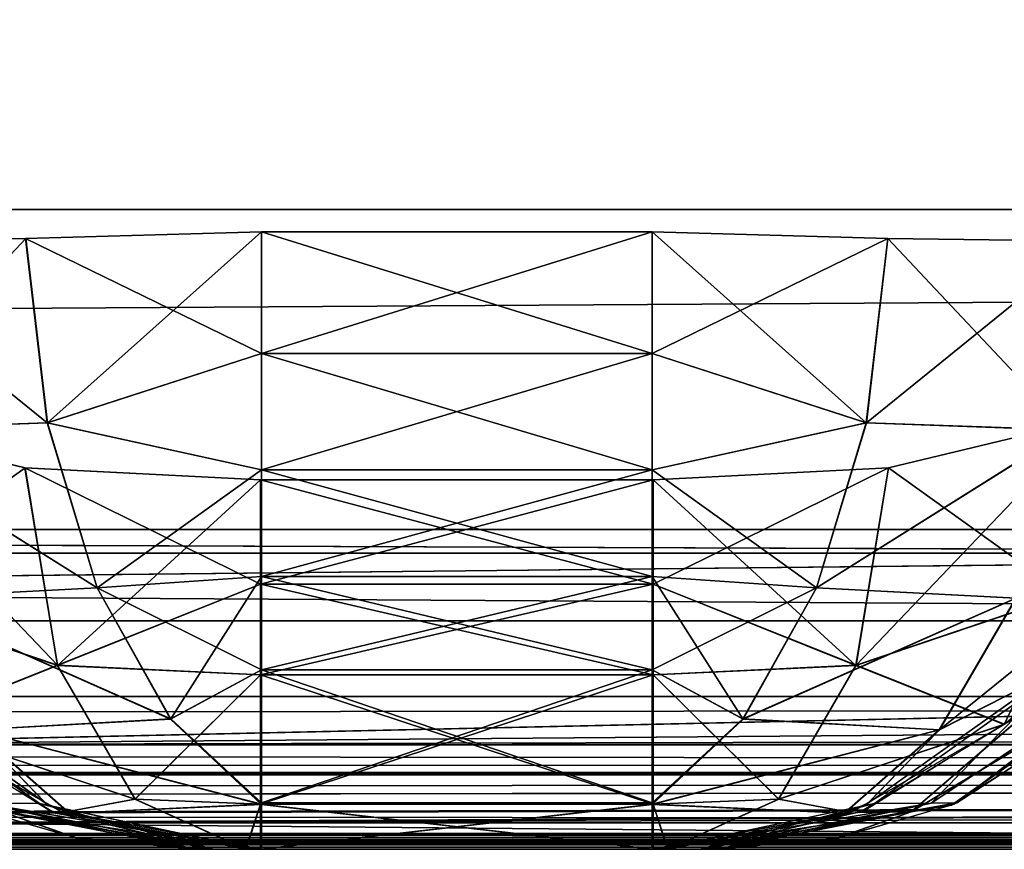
# Model space of a CAD drawing. Header units: millimetres. Extents: x -168 to 168, y -6 to 84.
# Tile 108 of 173: x 73.63 to 76.71, y -2 to 0.59. Entities that reach past the tile are written whole.
import ezdxf

# ---------------------------------------------------------------- set-up
doc = ezdxf.new("R2010")
doc.units = ezdxf.units.MM
doc.header["$LTSCALE"] = 65.185185
for name, color, linetype in [('1', 7, 'CONTINUOUS'), ('109', 7, 'CONTINUOUS'), ('110', 7, 'CONTINUOUS'), ('168', 7, 'CONTINUOUS'), ('169', 7, 'CONTINUOUS'), ('170', 7, 'CONTINUOUS'), ('171', 7, 'CONTINUOUS'), ('172', 7, 'CONTINUOUS'), ('173', 7, 'CONTINUOUS'), ('174', 7, 'CONTINUOUS'), ('175', 7, 'CONTINUOUS'), ('176', 7, 'CONTINUOUS'), ('177', 7, 'CONTINUOUS'), ('178', 7, 'CONTINUOUS'), ('179', 7, 'CONTINUOUS'), ('180', 7, 'CONTINUOUS'), ('181', 7, 'CONTINUOUS'), ('182', 7, 'CONTINUOUS'), ('183', 7, 'CONTINUOUS'), ('184', 7, 'CONTINUOUS'), ('185', 7, 'CONTINUOUS'), ('186', 7, 'CONTINUOUS'), ('187', 7, 'CONTINUOUS'), ('188', 7, 'CONTINUOUS'), ('189', 7, 'CONTINUOUS'), ('2', 7, 'CONTINUOUS'), ('21', 7, 'CONTINUOUS'), ('28', 7, 'CONTINUOUS'), ('29', 7, 'CONTINUOUS'), ('37', 7, 'CONTINUOUS'), ('68', 7, 'CONTINUOUS'), ('76', 7, 'CONTINUOUS'), ('77', 7, 'CONTINUOUS'), ('82', 7, 'CONTINUOUS')]:
    doc.layers.add(name, color=color, linetype=linetype)

msp = doc.modelspace()

# ---------------------------------------------------------------- linework, layer by layer
at = {"layer": '1', "linetype": 'Continuous'}
for points in [[(124.2069, -2, -49.2069), (124.2758, -2, -49.1171), (41.8371, -2, -49.334), (124.2069, -2, -49.2069)], [(123.9, -2, -49.334), (124.0125, -2, -49.3192), (41.8371, -2, -49.334), (123.9, -2, -49.334)], [(124.0125, -2, -49.3192), (124.1171, -2, -49.2758), (41.8371, -2, -49.334), (124.0125, -2, -49.3192)], [(124.1171, -2, -49.2758), (124.2069, -2, -49.2069), (41.8371, -2, -49.334), (124.1171, -2, -49.2758)], [(41.8371, -2, -49.334), (124.2758, -2, -49.1171), (41.9986, -2, -49.0415), (41.8371, -2, -49.334)], [(41.8371, -2, 49.334), (41.9986, -2, 49.0415), (123.9, -2, 49.334), (41.8371, -2, 49.334)], [(41.8587, -2, 47.4015), (82.3844, -2, 47.5911), (42.0043, -2, 47.6828), (41.8587, -2, 47.4015)], [(41.8587, -2, -47.4015), (42.0043, -2, -47.6828), (82.3844, -2, -47.5911), (41.8587, -2, -47.4015)], [(124.2758, -2, -49.1171), (124.3192, -2, -49.0125), (41.9986, -2, -49.0415), (124.2758, -2, -49.1171)], [(41.9986, -2, -49.0415), (124.334, -2, -48.9), (42.0544, -2, -48.7119), (41.9986, -2, -49.0415)], [(124.3192, -2, -49.0125), (124.334, -2, -48.9), (41.9986, -2, -49.0415), (124.3192, -2, -49.0125)], [(124.2758, -2, 49.1171), (41.9986, -2, 49.0415), (124.3192, -2, 49.0125), (124.2758, -2, 49.1171)], [(124.2069, -2, 49.2069), (41.9986, -2, 49.0415), (124.2758, -2, 49.1171), (124.2069, -2, 49.2069)], [(124.1171, -2, 49.2758), (41.9986, -2, 49.0415), (124.2069, -2, 49.2069), (124.1171, -2, 49.2758)], [(124.0125, -2, 49.3192), (41.9986, -2, 49.0415), (124.1171, -2, 49.2758), (124.0125, -2, 49.3192)], [(123.9, -2, 49.334), (41.9986, -2, 49.0415), (124.0125, -2, 49.3192), (123.9, -2, 49.334)], [(41.9986, -2, 49.0415), (42.0544, -2, 48.7119), (124.3192, -2, 49.0125), (41.9986, -2, 49.0415)], [(82.3844, -2, 47.5911), (122.9094, -2, 47.9044), (42.0043, -2, 47.6828), (82.3844, -2, 47.5911)], [(82.3844, -2, -47.5911), (42.0043, -2, -47.6828), (122.9094, -2, -47.9044), (82.3844, -2, -47.5911)], [(42.0043, -2, -47.6828), (42.0544, -2, -47.9956), (122.9094, -2, -47.9044), (42.0043, -2, -47.6828)], [(122.9094, -2, 47.9044), (42.0544, -2, 47.9956), (42.0043, -2, 47.6828), (122.9094, -2, 47.9044)], [(42.0544, -2, -48.7119), (124.334, -2, -48.9), (122.9094, -2, -47.9044), (42.0544, -2, -48.7119)], [(42.0544, -2, -47.9956), (42.0544, -2, -48.7119), (122.9094, -2, -47.9044), (42.0544, -2, -47.9956)], [(124.3192, -2, 49.0125), (42.0544, -2, 48.7119), (124.334, -2, 48.9), (124.3192, -2, 49.0125)], [(124.334, -2, 48.9), (42.0544, -2, 47.9956), (122.9094, -2, 47.9044), (124.334, -2, 48.9)], [(42.0544, -2, 48.7119), (42.0544, -2, 47.9956), (124.334, -2, 48.9), (42.0544, -2, 48.7119)]]:
    msp.add_3dface(points, dxfattribs=at)
at = {"layer": '109', "linetype": 'Continuous'}
for points in [[(-125, 0, -50), (124.6547, 39.5652, -49.6547), (125, 0, -50), (-125, 0, -50)], [(-125, 0, -50), (-124.6547, 39.5652, -49.6547), (124.6547, 39.5652, -49.6547), (-125, 0, -50)]]:
    msp.add_3dface(points, dxfattribs=at)
at = {"layer": '110', "linetype": 'Continuous'}
for points in [[(-124.6547, 39.5652, 49.6547), (-125, 0, 50), (125, 0, 50), (-124.6547, 39.5652, 49.6547)], [(-124.6547, 39.5652, 49.6547), (125, 0, 50), (124.6547, 39.5652, 49.6547), (-124.6547, 39.5652, 49.6547)]]:
    msp.add_3dface(points, dxfattribs=at)
at = {"layer": '168', "linetype": 'Continuous'}
for points in [[(74.1841, -2, 34.1841), (74.1834, -2, 34.1585), (75.8166, -2, 34.1585), (74.1841, -2, 34.1841)], [(74.1834, -2, 34.1585), (75.816, -2, 34.1327), (75.8166, -2, 34.1585), (74.1834, -2, 34.1585)], [(74.184, -2, 34.1327), (75.816, -2, 34.1327), (74.1834, -2, 34.1585), (74.184, -2, 34.1327)], [(74.2376, -2, 33.7268), (75.7624, -2, 33.7268), (74.184, -2, 34.1327), (74.2376, -2, 33.7268)], [(75.7624, -2, 33.7268), (75.816, -2, 34.1327), (74.184, -2, 34.1327), (75.7624, -2, 33.7268)], [(75.8159, -2, 34.1842), (74.1841, -2, 34.1841), (75.8166, -2, 34.1585), (75.8159, -2, 34.1842)], [(74.2409, -2, 34.5632), (74.1841, -2, 34.1841), (75.8159, -2, 34.1842), (74.2409, -2, 34.5632)], [(74.3596, -2, 33.338), (75.7624, -2, 33.7268), (74.2376, -2, 33.7268), (74.3596, -2, 33.338)], [(75.7591, -2, 34.5632), (74.2409, -2, 34.5632), (75.8159, -2, 34.1842), (75.7591, -2, 34.5632)], [(74.3689, -2, 34.9244), (74.2409, -2, 34.5632), (75.7591, -2, 34.5632), (74.3689, -2, 34.9244)], [(74.386, -2, 33.2741), (75.6404, -2, 33.338), (74.3596, -2, 33.338), (74.386, -2, 33.2741)], [(75.6404, -2, 33.338), (75.7624, -2, 33.7268), (74.3596, -2, 33.338), (75.6404, -2, 33.338)], [(75.6105, -2, 34.9686), (74.3689, -2, 34.9244), (75.6311, -2, 34.9244), (75.6105, -2, 34.9686)], [(74.3895, -2, 34.9686), (74.3689, -2, 34.9244), (75.6105, -2, 34.9686), (74.3895, -2, 34.9686)], [(75.6311, -2, 34.9244), (74.3689, -2, 34.9244), (75.7591, -2, 34.5632), (75.6311, -2, 34.9244)], [(75.614, -2, 33.2741), (75.6404, -2, 33.338), (74.386, -2, 33.2741), (75.614, -2, 33.2741)]]:
    msp.add_3dface(points, dxfattribs=at)
at = {"layer": '169', "linetype": 'Continuous'}
for points in [[(76.5462, -1.8616, 34.0988), (77.0401, -1.5127, 33.4452), (77.1684, -1.4721, 34.07), (76.5462, -1.8616, 34.0988)], [(77.0401, -1.5127, 33.4452), (76.4199, -1.8832, 33.5819), (76.8193, -1.5403, 32.8506), (77.0401, -1.5127, 33.4452)], [(76.4199, -1.8832, 33.5819), (77.0401, -1.5127, 33.4452), (76.5462, -1.8616, 34.0988), (76.4199, -1.8832, 33.5819)], [(76.8193, -1.5403, 32.8506), (76.4199, -1.8832, 33.5819), (76.2717, -1.8797, 33.077), (76.8193, -1.5403, 32.8506)], [(76.1901, -1.9646, 34.1154), (76.4199, -1.8832, 33.5819), (76.5462, -1.8616, 34.0988), (76.1901, -1.9646, 34.1154)], [(75.7624, -2, 33.7268), (75.6404, -2, 33.338), (76.2717, -1.8797, 33.077), (75.7624, -2, 33.7268)], [(76.4199, -1.8832, 33.5819), (75.7624, -2, 33.7268), (76.2717, -1.8797, 33.077), (76.4199, -1.8832, 33.5819)], [(75.816, -2, 34.1327), (75.7624, -2, 33.7268), (76.4199, -1.8832, 33.5819), (75.816, -2, 34.1327)], [(75.816, -2, 34.1327), (76.4199, -1.8832, 33.5819), (76.1901, -1.9646, 34.1154), (75.816, -2, 34.1327)]]:
    msp.add_3dface(points, dxfattribs=at)
at = {"layer": '170', "linetype": 'Continuous'}
for points in [[(75.614, -0.8452, 31.4615), (75.614, -1.1708, 31.6526), (74.386, -0.8452, 31.4615), (75.614, -0.8452, 31.4615)], [(74.386, -0.8452, 31.4615), (75.614, -1.1708, 31.6526), (74.386, -1.1708, 31.6526), (74.386, -0.8452, 31.4615)], [(75.614, -1.1708, 31.6526), (75.614, -1.4546, 31.9016), (74.386, -1.1708, 31.6526), (75.614, -1.1708, 31.6526)], [(74.386, -1.1708, 31.6526), (75.614, -1.4546, 31.9016), (74.386, -1.4546, 31.9016), (74.386, -1.1708, 31.6526)], [(74.386, -1.4546, 31.9016), (75.614, -1.8587, 32.5357), (74.386, -1.8587, 32.5357), (74.386, -1.4546, 31.9016)], [(75.614, -1.4546, 31.9016), (75.614, -1.8587, 32.5357), (74.386, -1.4546, 31.9016), (75.614, -1.4546, 31.9016)], [(75.614, -2, 33.2741), (74.386, -2, 33.2741), (74.386, -1.8587, 32.5357), (75.614, -2, 33.2741)], [(75.614, -1.8587, 32.5357), (75.614, -2, 33.2741), (74.386, -1.8587, 32.5357), (75.614, -1.8587, 32.5357)]]:
    msp.add_3dface(points, dxfattribs=at)
at = {"layer": '171', "linetype": 'Continuous'}
for points in [[(76.9823, -0.6554, 31.971), (76.9021, -1.2043, 32.3305), (76.3491, -0.8071, 31.5984), (76.9823, -0.6554, 31.971)], [(75.614, -0.8452, 31.4615), (76.3491, -0.8071, 31.5984), (76.2477, -1.4251, 32.0221), (75.614, -0.8452, 31.4615)], [(76.3491, -0.8071, 31.5984), (76.9021, -1.2043, 32.3305), (76.2477, -1.4251, 32.0221), (76.3491, -0.8071, 31.5984)], [(75.614, -1.1708, 31.6526), (75.614, -0.8452, 31.4615), (76.2477, -1.4251, 32.0221), (75.614, -1.1708, 31.6526)], [(75.614, -1.4546, 31.9016), (75.614, -1.1708, 31.6526), (76.2477, -1.4251, 32.0221), (75.614, -1.4546, 31.9016)], [(76.9021, -1.2043, 32.3305), (76.7108, -1.6098, 32.8206), (76.2477, -1.4251, 32.0221), (76.9021, -1.2043, 32.3305)], [(76.7108, -1.6098, 32.8206), (76.9021, -1.2043, 32.3305), (76.7791, -1.5525, 32.7924), (76.7108, -1.6098, 32.8206)], [(75.614, -1.4546, 31.9016), (76.2477, -1.4251, 32.0221), (76.0055, -1.8432, 32.6037), (75.614, -1.4546, 31.9016)], [(76.2477, -1.4251, 32.0221), (76.7108, -1.6098, 32.8206), (76.0055, -1.8432, 32.6037), (76.2477, -1.4251, 32.0221)], [(75.614, -1.8587, 32.5357), (75.614, -1.4546, 31.9016), (76.0055, -1.8432, 32.6037), (75.614, -1.8587, 32.5357)], [(76.0055, -1.8432, 32.6037), (76.7108, -1.6098, 32.8206), (76.2327, -1.8846, 33.0183), (76.0055, -1.8432, 32.6037)], [(75.614, -1.8587, 32.5357), (76.0055, -1.8432, 32.6037), (75.6589, -1.9994, 33.2557), (75.614, -1.8587, 32.5357)], [(75.6589, -1.9994, 33.2557), (76.0055, -1.8432, 32.6037), (76.2327, -1.8846, 33.0183), (75.6589, -1.9994, 33.2557)], [(75.614, -2, 33.2741), (75.614, -1.8587, 32.5357), (75.6589, -1.9994, 33.2557), (75.614, -2, 33.2741)]]:
    msp.add_3dface(points, dxfattribs=at)
at = {"layer": '172', "linetype": 'Continuous'}
for points in [[(73.6502, -0.807, 31.5986), (73.7515, -1.4248, 32.0222), (73.0172, -0.6552, 31.9715), (73.6502, -0.807, 31.5986)], [(73.0172, -0.6552, 31.9715), (73.7515, -1.4248, 32.0222), (73.0972, -1.2037, 32.3307), (73.0172, -0.6552, 31.9715)], [(73.6502, -0.807, 31.5986), (74.386, -1.1708, 31.6526), (73.7515, -1.4248, 32.0222), (73.6502, -0.807, 31.5986)], [(74.386, -0.8452, 31.4615), (74.386, -1.1708, 31.6526), (73.6502, -0.807, 31.5986), (74.386, -0.8452, 31.4615)], [(74.386, -1.1708, 31.6526), (74.386, -1.4546, 31.9016), (73.7515, -1.4248, 32.0222), (74.386, -1.1708, 31.6526)], [(73.0972, -1.2037, 32.3307), (73.7515, -1.4248, 32.0222), (73.2882, -1.609, 32.8202), (73.0972, -1.2037, 32.3307)], [(73.7515, -1.4248, 32.0222), (73.9936, -1.8429, 32.6035), (73.2882, -1.609, 32.8202), (73.7515, -1.4248, 32.0222)], [(73.7515, -1.4248, 32.0222), (74.386, -1.4546, 31.9016), (73.9936, -1.8429, 32.6035), (73.7515, -1.4248, 32.0222)], [(74.386, -1.4546, 31.9016), (74.386, -1.8587, 32.5357), (73.9936, -1.8429, 32.6035), (74.386, -1.4546, 31.9016)], [(73.2882, -1.609, 32.8202), (73.9936, -1.8429, 32.6035), (73.7681, -1.8849, 33.0187), (73.2882, -1.609, 32.8202)], [(73.9936, -1.8429, 32.6035), (74.34, -1.9994, 33.2552), (73.7681, -1.8849, 33.0187), (73.9936, -1.8429, 32.6035)], [(73.9936, -1.8429, 32.6035), (74.386, -1.8587, 32.5357), (74.34, -1.9994, 33.2552), (73.9936, -1.8429, 32.6035)], [(74.386, -1.8587, 32.5357), (74.386, -2, 33.2741), (74.34, -1.9994, 33.2552), (74.386, -1.8587, 32.5357)]]:
    msp.add_3dface(points, dxfattribs=at)
at = {"layer": '173', "linetype": 'Continuous'}
for points in [[(73.209, -1.5652, 32.8623), (73.7461, -1.8866, 33.0844), (73.5801, -1.8832, 33.5819), (73.209, -1.5652, 32.8623)], [(73.446, -1.8586, 34.0985), (73.5801, -1.8832, 33.5819), (73.808, -1.9643, 34.1153), (73.446, -1.8586, 34.0985)], [(73.5801, -1.8832, 33.5819), (74.2376, -2, 33.7268), (73.808, -1.9643, 34.1153), (73.5801, -1.8832, 33.5819)], [(73.7461, -1.8866, 33.0844), (74.3596, -2, 33.338), (73.5801, -1.8832, 33.5819), (73.7461, -1.8866, 33.0844)], [(74.3596, -2, 33.338), (74.2376, -2, 33.7268), (73.5801, -1.8832, 33.5819), (74.3596, -2, 33.338)], [(74.2376, -2, 33.7268), (74.184, -2, 34.1327), (73.808, -1.9643, 34.1153), (74.2376, -2, 33.7268)]]:
    msp.add_3dface(points, dxfattribs=at)
at = {"layer": '174', "linetype": 'Continuous'}
for points in [[(73.1179, -1.4471, 35.5081), (73.5173, -1.8556, 34.7437), (73.6952, -1.8565, 35.2387), (73.1179, -1.4471, 35.5081)], [(74.1841, -2, 34.1841), (73.5173, -1.8556, 34.7437), (73.4369, -1.8546, 34.2235), (74.1841, -2, 34.1841)], [(74.1841, -2, 34.1841), (74.2409, -2, 34.5632), (73.5173, -1.8556, 34.7437), (74.1841, -2, 34.1841)], [(73.5173, -1.8556, 34.7437), (74.2409, -2, 34.5632), (73.6952, -1.8565, 35.2387), (73.5173, -1.8556, 34.7437)], [(74.2409, -2, 34.5632), (74.3689, -2, 34.9244), (73.6952, -1.8565, 35.2387), (74.2409, -2, 34.5632)]]:
    msp.add_3dface(points, dxfattribs=at)
at = {"layer": '175', "linetype": 'Continuous'}
for points in [[(75.6105, -0.45, 36.9173), (75.6105, -0.0698, 36.9674), (74.3895, -0.4498, 36.9174), (75.6105, -0.45, 36.9173)], [(75.6105, -0.0698, 36.9674), (74.3895, -0.0698, 36.9674), (74.3895, -0.4498, 36.9174), (75.6105, -0.0698, 36.9674)], [(74.3895, -0.8136, 36.7957), (75.6105, -0.45, 36.9173), (74.3895, -0.4498, 36.9174), (74.3895, -0.8136, 36.7957)], [(75.6105, -0.8132, 36.7958), (75.6105, -0.45, 36.9173), (74.3895, -0.8136, 36.7957), (75.6105, -0.8132, 36.7958)], [(75.6105, -1.1471, 36.607), (75.6105, -0.8132, 36.7958), (74.3895, -1.1471, 36.607), (75.6105, -1.1471, 36.607)], [(74.3895, -1.1471, 36.607), (75.6105, -0.8132, 36.7958), (74.3895, -0.8136, 36.7957), (74.3895, -1.1471, 36.607)], [(75.6105, -1.4387, 36.3579), (75.6105, -1.1471, 36.607), (74.3895, -1.4385, 36.3581), (75.6105, -1.4387, 36.3579)], [(74.3895, -1.4385, 36.3581), (75.6105, -1.1471, 36.607), (74.3895, -1.1471, 36.607), (74.3895, -1.4385, 36.3581)], [(74.3895, -1.8544, 35.7177), (75.6105, -1.4387, 36.3579), (74.3895, -1.4385, 36.3581), (74.3895, -1.8544, 35.7177)], [(75.6105, -1.8542, 35.7182), (75.6105, -1.4387, 36.3579), (74.3895, -1.8544, 35.7177), (75.6105, -1.8542, 35.7182)], [(74.3895, -1.8592, 35.7057), (75.6105, -1.8542, 35.7182), (74.3895, -1.8544, 35.7177), (74.3895, -1.8592, 35.7057)], [(75.6105, -1.8598, 35.7043), (75.6105, -1.8542, 35.7182), (74.3895, -1.8592, 35.7057), (75.6105, -1.8598, 35.7043)], [(74.3895, -2, 34.9686), (75.6105, -1.8598, 35.7043), (74.3895, -1.8592, 35.7057), (74.3895, -2, 34.9686)], [(74.3895, -2, 34.9686), (75.6105, -2, 34.9686), (75.6105, -1.8598, 35.7043), (74.3895, -2, 34.9686)]]:
    msp.add_3dface(points, dxfattribs=at)
at = {"layer": '176', "linetype": 'Continuous'}
for points in [[(75.6105, -0.0698, 36.9674), (75.6105, -0.45, 36.9173), (76.3477, -0.0906, 36.8256), (75.6105, -0.0698, 36.9674)], [(76.3477, -0.0906, 36.8256), (75.6105, -0.45, 36.9173), (76.2803, -0.6667, 36.7313), (76.3477, -0.0906, 36.8256)], [(76.3477, -0.0906, 36.8256), (76.2803, -0.6667, 36.7313), (76.9815, -0.0986, 36.4214), (76.3477, -0.0906, 36.8256)], [(76.9815, -0.0986, 36.4214), (76.2803, -0.6667, 36.7313), (76.9112, -0.6888, 36.3228), (76.9815, -0.0986, 36.4214)], [(75.6105, -0.45, 36.9173), (75.6105, -0.8132, 36.7958), (76.2803, -0.6667, 36.7313), (75.6105, -0.45, 36.9173)], [(76.2803, -0.6667, 36.7313), (75.6105, -0.8132, 36.7958), (76.1246, -1.1827, 36.4973), (76.2803, -0.6667, 36.7313)], [(76.2803, -0.6667, 36.7313), (76.1246, -1.1827, 36.4973), (76.9112, -0.6888, 36.3228), (76.2803, -0.6667, 36.7313)], [(76.9112, -0.6888, 36.3228), (76.1246, -1.1827, 36.4973), (76.7483, -1.2145, 36.0778), (76.9112, -0.6888, 36.3228)], [(75.6105, -0.8132, 36.7958), (75.6105, -1.1471, 36.607), (76.1246, -1.1827, 36.4973), (75.6105, -0.8132, 36.7958)], [(75.6105, -1.1471, 36.607), (75.6105, -1.4387, 36.3579), (76.1246, -1.1827, 36.4973), (75.6105, -1.1471, 36.607)], [(76.7483, -1.2145, 36.0778), (76.5083, -1.6264, 35.7094), (77.0874, -1.1592, 35.6577), (76.7483, -1.2145, 36.0778)], [(77.0874, -1.1592, 35.6577), (76.5083, -1.6264, 35.7094), (76.8617, -1.4469, 35.5524), (77.0874, -1.1592, 35.6577)], [(76.1246, -1.1827, 36.4973), (75.6105, -1.4387, 36.3579), (75.8946, -1.5926, 36.1446), (76.1246, -1.1827, 36.4973)], [(76.1246, -1.1827, 36.4973), (75.8946, -1.5926, 36.1446), (76.7483, -1.2145, 36.0778), (76.1246, -1.1827, 36.4973)], [(76.7483, -1.2145, 36.0778), (75.8946, -1.5926, 36.1446), (76.5083, -1.6264, 35.7094), (76.7483, -1.2145, 36.0778)], [(75.6105, -1.4387, 36.3579), (75.6105, -1.8542, 35.7182), (75.8946, -1.5926, 36.1446), (75.6105, -1.4387, 36.3579)], [(76.8617, -1.4469, 35.5524), (76.5083, -1.6264, 35.7094), (76.284, -1.8568, 35.2829), (76.8617, -1.4469, 35.5524)], [(75.8946, -1.5926, 36.1446), (75.6105, -1.8598, 35.7043), (76.5083, -1.6264, 35.7094), (75.8946, -1.5926, 36.1446)], [(75.6105, -1.8542, 35.7182), (75.6105, -1.8598, 35.7043), (75.8946, -1.5926, 36.1446), (75.6105, -1.8542, 35.7182)], [(76.5083, -1.6264, 35.7094), (75.6105, -1.8598, 35.7043), (76.2121, -1.8866, 35.2494), (76.5083, -1.6264, 35.7094)], [(76.5083, -1.6264, 35.7094), (76.2121, -1.8866, 35.2494), (76.284, -1.8568, 35.2829), (76.5083, -1.6264, 35.7094)], [(75.6105, -1.8598, 35.7043), (75.6105, -2, 34.9686), (76.2121, -1.8866, 35.2494), (75.6105, -1.8598, 35.7043)]]:
    msp.add_3dface(points, dxfattribs=at)
at = {"layer": '177', "linetype": 'Continuous'}
for points in [[(73.019, -0.0986, 36.4219), (73.0894, -0.6891, 36.3232), (73.653, -0.0906, 36.8259), (73.019, -0.0986, 36.4219)], [(73.653, -0.0906, 36.8259), (73.0894, -0.6891, 36.3232), (73.7204, -0.6663, 36.7316), (73.653, -0.0906, 36.8259)], [(74.3895, -0.0698, 36.9674), (73.653, -0.0906, 36.8259), (73.7204, -0.6663, 36.7316), (74.3895, -0.0698, 36.9674)], [(74.3895, -0.4498, 36.9174), (74.3895, -0.0698, 36.9674), (73.7204, -0.6663, 36.7316), (74.3895, -0.4498, 36.9174)], [(74.3895, -0.8136, 36.7957), (74.3895, -0.4498, 36.9174), (73.7204, -0.6663, 36.7316), (74.3895, -0.8136, 36.7957)], [(73.7204, -0.6663, 36.7316), (73.0894, -0.6891, 36.3232), (73.8759, -1.1822, 36.4979), (73.7204, -0.6663, 36.7316)], [(74.3895, -0.8136, 36.7957), (73.7204, -0.6663, 36.7316), (73.8759, -1.1822, 36.4979), (74.3895, -0.8136, 36.7957)], [(73.0894, -0.6891, 36.3232), (73.2524, -1.215, 36.078), (73.8759, -1.1822, 36.4979), (73.0894, -0.6891, 36.3232)], [(74.3895, -1.1471, 36.607), (74.3895, -0.8136, 36.7957), (73.8759, -1.1822, 36.4979), (74.3895, -1.1471, 36.607)], [(74.3895, -1.1471, 36.607), (73.8759, -1.1822, 36.4979), (74.1057, -1.592, 36.1455), (74.3895, -1.1471, 36.607)], [(74.3895, -1.4385, 36.3581), (74.3895, -1.1471, 36.607), (74.1057, -1.592, 36.1455), (74.3895, -1.4385, 36.3581)], [(73.8759, -1.1822, 36.4979), (73.2524, -1.215, 36.078), (74.1057, -1.592, 36.1455), (73.8759, -1.1822, 36.4979)], [(73.2524, -1.215, 36.078), (73.4926, -1.6269, 35.7093), (74.1057, -1.592, 36.1455), (73.2524, -1.215, 36.078)], [(73.7144, -1.8561, 35.2836), (73.4926, -1.6269, 35.7093), (73.1374, -1.446, 35.5528), (73.7144, -1.8561, 35.2836)], [(74.3895, -1.8544, 35.7177), (74.3895, -1.4385, 36.3581), (74.1057, -1.592, 36.1455), (74.3895, -1.8544, 35.7177)], [(73.4926, -1.6269, 35.7093), (74.3895, -1.8592, 35.7057), (74.1057, -1.592, 36.1455), (73.4926, -1.6269, 35.7093)], [(74.3895, -1.8592, 35.7057), (74.3895, -1.8544, 35.7177), (74.1057, -1.592, 36.1455), (74.3895, -1.8592, 35.7057)], [(73.7891, -1.8871, 35.2488), (73.4926, -1.6269, 35.7093), (73.7144, -1.8561, 35.2836), (73.7891, -1.8871, 35.2488)], [(74.3895, -1.8592, 35.7057), (73.4926, -1.6269, 35.7093), (73.7891, -1.8871, 35.2488), (74.3895, -1.8592, 35.7057)], [(74.3895, -2, 34.9686), (74.3895, -1.8592, 35.7057), (73.7891, -1.8871, 35.2488), (74.3895, -2, 34.9686)]]:
    msp.add_3dface(points, dxfattribs=at)
at = {"layer": '178', "linetype": 'Continuous'}
for points in [[(76.8832, -1.446, 35.5086), (76.3052, -1.8564, 35.2389), (76.4827, -1.8556, 34.7438), (76.8832, -1.446, 35.5086)], [(77.1019, -1.4437, 34.8983), (76.4827, -1.8556, 34.7438), (76.5626, -1.8548, 34.2235), (77.1019, -1.4437, 34.8983)], [(77.1019, -1.4437, 34.8983), (76.8832, -1.446, 35.5086), (76.4827, -1.8556, 34.7438), (77.1019, -1.4437, 34.8983)], [(77.2013, -1.4404, 34.2572), (77.1019, -1.4437, 34.8983), (76.5626, -1.8548, 34.2235), (77.2013, -1.4404, 34.2572)], [(76.3052, -1.8564, 35.2389), (75.6311, -2, 34.9244), (76.4827, -1.8556, 34.7438), (76.3052, -1.8564, 35.2389)], [(75.6311, -2, 34.9244), (75.7591, -2, 34.5632), (76.4827, -1.8556, 34.7438), (75.6311, -2, 34.9244)], [(75.7591, -2, 34.5632), (75.8159, -2, 34.1842), (76.5626, -1.8548, 34.2235), (75.7591, -2, 34.5632)], [(76.4827, -1.8556, 34.7438), (75.7591, -2, 34.5632), (76.5626, -1.8548, 34.2235), (76.4827, -1.8556, 34.7438)]]:
    msp.add_3dface(points, dxfattribs=at)
at = {"layer": '179', "linetype": 'Continuous'}
for points in [[(75.8166, -2, -34.1585), (75.816, -2, -34.1327), (74.1834, -2, -34.1585), (75.8166, -2, -34.1585)], [(74.1834, -2, -34.1585), (75.816, -2, -34.1327), (74.184, -2, -34.1327), (74.1834, -2, -34.1585)], [(74.1841, -2, -34.1841), (75.8166, -2, -34.1585), (74.1834, -2, -34.1585), (74.1841, -2, -34.1841)], [(74.184, -2, -34.1327), (75.7624, -2, -33.7268), (74.2376, -2, -33.7268), (74.184, -2, -34.1327)], [(75.816, -2, -34.1327), (75.7624, -2, -33.7268), (74.184, -2, -34.1327), (75.816, -2, -34.1327)], [(75.8159, -2, -34.1842), (75.8166, -2, -34.1585), (74.1841, -2, -34.1841), (75.8159, -2, -34.1842)], [(74.2409, -2, -34.5632), (75.8159, -2, -34.1842), (74.1841, -2, -34.1841), (74.2409, -2, -34.5632)], [(75.7624, -2, -33.7268), (75.6404, -2, -33.338), (74.2376, -2, -33.7268), (75.7624, -2, -33.7268)], [(74.2376, -2, -33.7268), (75.6404, -2, -33.338), (74.3596, -2, -33.338), (74.2376, -2, -33.7268)], [(75.7591, -2, -34.5632), (75.8159, -2, -34.1842), (74.2409, -2, -34.5632), (75.7591, -2, -34.5632)], [(74.3689, -2, -34.9244), (75.7591, -2, -34.5632), (74.2409, -2, -34.5632), (74.3689, -2, -34.9244)], [(74.386, -2, -33.2741), (74.3596, -2, -33.338), (75.614, -2, -33.2741), (74.386, -2, -33.2741)], [(74.3596, -2, -33.338), (75.6404, -2, -33.338), (75.614, -2, -33.2741), (74.3596, -2, -33.338)], [(75.6311, -2, -34.9244), (75.7591, -2, -34.5632), (74.3689, -2, -34.9244), (75.6311, -2, -34.9244)], [(74.3895, -2, -34.9686), (75.6311, -2, -34.9244), (74.3689, -2, -34.9244), (74.3895, -2, -34.9686)], [(75.6105, -2, -34.9686), (75.6311, -2, -34.9244), (74.3895, -2, -34.9686), (75.6105, -2, -34.9686)]]:
    msp.add_3dface(points, dxfattribs=at)
at = {"layer": '180', "linetype": 'Continuous'}
for points in [[(77.1877, -1.4541, -34.0691), (77.0401, -1.5127, -33.4452), (76.554, -1.8586, -34.0985), (77.1877, -1.4541, -34.0691)], [(76.4199, -1.8832, -33.5819), (77.0401, -1.5127, -33.4452), (76.8052, -1.5529, -32.8564), (76.4199, -1.8832, -33.5819)], [(77.0401, -1.5127, -33.4452), (76.4199, -1.8832, -33.5819), (76.554, -1.8586, -34.0985), (77.0401, -1.5127, -33.4452)], [(76.2583, -1.8849, -33.0826), (76.4199, -1.8832, -33.5819), (76.8052, -1.5529, -32.8564), (76.2583, -1.8849, -33.0826)], [(76.554, -1.8586, -34.0985), (76.4199, -1.8832, -33.5819), (76.192, -1.9643, -34.1153), (76.554, -1.8586, -34.0985)], [(75.6404, -2, -33.338), (75.7624, -2, -33.7268), (76.4199, -1.8832, -33.5819), (75.6404, -2, -33.338)], [(75.6404, -2, -33.338), (76.4199, -1.8832, -33.5819), (76.2583, -1.8849, -33.0826), (75.6404, -2, -33.338)], [(76.4199, -1.8832, -33.5819), (75.7624, -2, -33.7268), (76.192, -1.9643, -34.1153), (76.4199, -1.8832, -33.5819)], [(75.7624, -2, -33.7268), (75.816, -2, -34.1327), (76.192, -1.9643, -34.1153), (75.7624, -2, -33.7268)]]:
    msp.add_3dface(points, dxfattribs=at)
at = {"layer": '181', "linetype": 'Continuous'}
for points in [[(77.1019, -1.4437, -34.8983), (76.5631, -1.8546, -34.2235), (76.4827, -1.8556, -34.7438), (77.1019, -1.4437, -34.8983)], [(77.1019, -1.4437, -34.8983), (76.4827, -1.8556, -34.7438), (76.8821, -1.4471, -35.5081), (77.1019, -1.4437, -34.8983)], [(77.2026, -1.4392, -34.2572), (76.5631, -1.8546, -34.2235), (77.1019, -1.4437, -34.8983), (77.2026, -1.4392, -34.2572)], [(76.8821, -1.4471, -35.5081), (76.4827, -1.8556, -34.7438), (76.3048, -1.8566, -35.2387), (76.8821, -1.4471, -35.5081)], [(75.7591, -2, -34.5632), (75.6311, -2, -34.9244), (76.3048, -1.8566, -35.2387), (75.7591, -2, -34.5632)], [(75.8159, -2, -34.1842), (75.7591, -2, -34.5632), (76.4827, -1.8556, -34.7438), (75.8159, -2, -34.1842)], [(76.4827, -1.8556, -34.7438), (75.7591, -2, -34.5632), (76.3048, -1.8566, -35.2387), (76.4827, -1.8556, -34.7438)], [(76.5631, -1.8546, -34.2235), (75.8159, -2, -34.1842), (76.4827, -1.8556, -34.7438), (76.5631, -1.8546, -34.2235)]]:
    msp.add_3dface(points, dxfattribs=at)
at = {"layer": '182', "linetype": 'Continuous'}
for points in [[(74.3895, -0.0698, -36.9674), (75.6105, -0.0698, -36.9674), (75.6105, -0.4498, -36.9174), (74.3895, -0.0698, -36.9674)], [(74.3895, -0.45, -36.9173), (74.3895, -0.0698, -36.9674), (75.6105, -0.4498, -36.9174), (74.3895, -0.45, -36.9173)], [(75.6105, -0.8136, -36.7957), (74.3895, -0.45, -36.9173), (75.6105, -0.4498, -36.9174), (75.6105, -0.8136, -36.7957)], [(74.3895, -0.8132, -36.7958), (74.3895, -0.45, -36.9173), (75.6105, -0.8136, -36.7957), (74.3895, -0.8132, -36.7958)], [(74.3895, -1.1471, -36.607), (74.3895, -0.8132, -36.7958), (75.6105, -1.1471, -36.607), (74.3895, -1.1471, -36.607)], [(75.6105, -1.1471, -36.607), (74.3895, -0.8132, -36.7958), (75.6105, -0.8136, -36.7957), (75.6105, -1.1471, -36.607)], [(75.6105, -1.4385, -36.3581), (74.3895, -1.1471, -36.607), (75.6105, -1.1471, -36.607), (75.6105, -1.4385, -36.3581)], [(74.3895, -1.4387, -36.3579), (74.3895, -1.1471, -36.607), (75.6105, -1.4385, -36.3581), (74.3895, -1.4387, -36.3579)], [(75.6105, -1.8544, -35.7177), (74.3895, -1.4387, -36.3579), (75.6105, -1.4385, -36.3581), (75.6105, -1.8544, -35.7177)], [(74.3895, -1.8542, -35.7182), (74.3895, -1.4387, -36.3579), (75.6105, -1.8544, -35.7177), (74.3895, -1.8542, -35.7182)], [(75.6105, -1.8592, -35.7057), (74.3895, -1.8542, -35.7182), (75.6105, -1.8544, -35.7177), (75.6105, -1.8592, -35.7057)], [(74.3895, -1.8598, -35.7043), (74.3895, -1.8542, -35.7182), (75.6105, -1.8592, -35.7057), (74.3895, -1.8598, -35.7043)], [(75.6105, -2, -34.9686), (74.3895, -1.8598, -35.7043), (75.6105, -1.8592, -35.7057), (75.6105, -2, -34.9686)], [(75.6105, -2, -34.9686), (74.3895, -2, -34.9686), (74.3895, -1.8598, -35.7043), (75.6105, -2, -34.9686)]]:
    msp.add_3dface(points, dxfattribs=at)
at = {"layer": '183', "linetype": 'Continuous'}
for points in [[(73.6523, -0.0906, -36.8256), (73.7197, -0.6667, -36.7313), (73.0185, -0.0986, -36.4214), (73.6523, -0.0906, -36.8256)], [(74.3895, -0.0698, -36.9674), (74.3895, -0.45, -36.9173), (73.6523, -0.0906, -36.8256), (74.3895, -0.0698, -36.9674)], [(73.6523, -0.0906, -36.8256), (74.3895, -0.45, -36.9173), (73.7197, -0.6667, -36.7313), (73.6523, -0.0906, -36.8256)], [(73.0185, -0.0986, -36.4214), (73.7197, -0.6667, -36.7313), (73.0888, -0.6888, -36.3228), (73.0185, -0.0986, -36.4214)], [(74.3895, -0.45, -36.9173), (74.3895, -0.8132, -36.7958), (73.7197, -0.6667, -36.7313), (74.3895, -0.45, -36.9173)], [(73.7197, -0.6667, -36.7313), (73.8754, -1.1827, -36.4973), (73.0888, -0.6888, -36.3228), (73.7197, -0.6667, -36.7313)], [(73.7197, -0.6667, -36.7313), (74.3895, -0.8132, -36.7958), (73.8754, -1.1827, -36.4973), (73.7197, -0.6667, -36.7313)], [(73.0888, -0.6888, -36.3228), (73.8754, -1.1827, -36.4973), (73.2517, -1.2145, -36.0778), (73.0888, -0.6888, -36.3228)], [(74.3895, -0.8132, -36.7958), (74.3895, -1.1471, -36.607), (73.8754, -1.1827, -36.4973), (74.3895, -0.8132, -36.7958)], [(74.3895, -1.1471, -36.607), (74.3895, -1.4387, -36.3579), (73.8754, -1.1827, -36.4973), (74.3895, -1.1471, -36.607)], [(73.8754, -1.1827, -36.4973), (74.1054, -1.5926, -36.1446), (73.2517, -1.2145, -36.0778), (73.8754, -1.1827, -36.4973)], [(73.8754, -1.1827, -36.4973), (74.3895, -1.4387, -36.3579), (74.1054, -1.5926, -36.1446), (73.8754, -1.1827, -36.4973)], [(73.2517, -1.2145, -36.0778), (74.1054, -1.5926, -36.1446), (73.4917, -1.6264, -35.7094), (73.2517, -1.2145, -36.0778)], [(74.3895, -1.4387, -36.3579), (74.3895, -1.8542, -35.7182), (74.1054, -1.5926, -36.1446), (74.3895, -1.4387, -36.3579)], [(73.1383, -1.4469, -35.5524), (73.4917, -1.6264, -35.7094), (73.716, -1.8568, -35.2829), (73.1383, -1.4469, -35.5524)], [(74.1054, -1.5926, -36.1446), (74.3895, -1.8598, -35.7043), (73.4917, -1.6264, -35.7094), (74.1054, -1.5926, -36.1446)], [(74.3895, -1.8542, -35.7182), (74.3895, -1.8598, -35.7043), (74.1054, -1.5926, -36.1446), (74.3895, -1.8542, -35.7182)], [(73.4917, -1.6264, -35.7094), (73.7879, -1.8866, -35.2494), (73.716, -1.8568, -35.2829), (73.4917, -1.6264, -35.7094)], [(73.4917, -1.6264, -35.7094), (74.3895, -1.8598, -35.7043), (73.7879, -1.8866, -35.2494), (73.4917, -1.6264, -35.7094)], [(74.3895, -1.8598, -35.7043), (74.3895, -2, -34.9686), (73.7879, -1.8866, -35.2494), (74.3895, -1.8598, -35.7043)]]:
    msp.add_3dface(points, dxfattribs=at)
at = {"layer": '184', "linetype": 'Continuous'}
for points in [[(75.6105, -0.0698, -36.9674), (76.347, -0.0906, -36.8259), (76.2796, -0.6663, -36.7316), (75.6105, -0.0698, -36.9674)], [(75.6105, -0.4498, -36.9174), (75.6105, -0.0698, -36.9674), (76.2796, -0.6663, -36.7316), (75.6105, -0.4498, -36.9174)], [(76.347, -0.0906, -36.8259), (76.9106, -0.6891, -36.3232), (76.2796, -0.6663, -36.7316), (76.347, -0.0906, -36.8259)], [(76.981, -0.0986, -36.4219), (76.9106, -0.6891, -36.3232), (76.347, -0.0906, -36.8259), (76.981, -0.0986, -36.4219)], [(75.6105, -0.8136, -36.7957), (75.6105, -0.4498, -36.9174), (76.2796, -0.6663, -36.7316), (75.6105, -0.8136, -36.7957)], [(75.6105, -0.8136, -36.7957), (76.2796, -0.6663, -36.7316), (76.1241, -1.1822, -36.4979), (75.6105, -0.8136, -36.7957)], [(76.2796, -0.6663, -36.7316), (76.9106, -0.6891, -36.3232), (76.1241, -1.1822, -36.4979), (76.2796, -0.6663, -36.7316)], [(76.9106, -0.6891, -36.3232), (76.7476, -1.215, -36.078), (76.1241, -1.1822, -36.4979), (76.9106, -0.6891, -36.3232)], [(75.6105, -1.1471, -36.607), (75.6105, -0.8136, -36.7957), (76.1241, -1.1822, -36.4979), (75.6105, -1.1471, -36.607)], [(75.6105, -1.4385, -36.3581), (75.6105, -1.1471, -36.607), (75.8943, -1.592, -36.1455), (75.6105, -1.4385, -36.3581)], [(75.6105, -1.1471, -36.607), (76.1241, -1.1822, -36.4979), (75.8943, -1.592, -36.1455), (75.6105, -1.1471, -36.607)], [(76.1241, -1.1822, -36.4979), (76.7476, -1.215, -36.078), (75.8943, -1.592, -36.1455), (76.1241, -1.1822, -36.4979)], [(76.7476, -1.215, -36.078), (76.5074, -1.6269, -35.7093), (75.8943, -1.592, -36.1455), (76.7476, -1.215, -36.078)], [(76.5074, -1.6269, -35.7093), (76.7476, -1.215, -36.078), (76.8626, -1.446, -35.5528), (76.5074, -1.6269, -35.7093)], [(75.6105, -1.8544, -35.7177), (75.6105, -1.4385, -36.3581), (75.8943, -1.592, -36.1455), (75.6105, -1.8544, -35.7177)], [(76.2856, -1.8561, -35.2836), (76.5074, -1.6269, -35.7093), (76.8626, -1.446, -35.5528), (76.2856, -1.8561, -35.2836)], [(75.6105, -1.8592, -35.7057), (75.6105, -1.8544, -35.7177), (75.8943, -1.592, -36.1455), (75.6105, -1.8592, -35.7057)], [(76.5074, -1.6269, -35.7093), (75.6105, -1.8592, -35.7057), (75.8943, -1.592, -36.1455), (76.5074, -1.6269, -35.7093)], [(75.6105, -1.8592, -35.7057), (76.5074, -1.6269, -35.7093), (76.2109, -1.8871, -35.2488), (75.6105, -1.8592, -35.7057)], [(76.2109, -1.8871, -35.2488), (76.5074, -1.6269, -35.7093), (76.2856, -1.8561, -35.2836), (76.2109, -1.8871, -35.2488)], [(75.6105, -2, -34.9686), (75.6105, -1.8592, -35.7057), (76.2109, -1.8871, -35.2488), (75.6105, -2, -34.9686)]]:
    msp.add_3dface(points, dxfattribs=at)
at = {"layer": '185', "linetype": 'Continuous'}
for points in [[(73.6948, -1.8564, -35.2389), (73.5173, -1.8556, -34.7437), (73.1168, -1.446, -35.5086), (73.6948, -1.8564, -35.2389)], [(73.5173, -1.8556, -34.7437), (74.2409, -2, -34.5632), (73.4374, -1.8548, -34.2235), (73.5173, -1.8556, -34.7437)], [(74.2409, -2, -34.5632), (74.1841, -2, -34.1841), (73.4374, -1.8548, -34.2235), (74.2409, -2, -34.5632)], [(74.3689, -2, -34.9244), (73.5173, -1.8556, -34.7437), (73.6948, -1.8564, -35.2389), (74.3689, -2, -34.9244)], [(74.3689, -2, -34.9244), (74.2409, -2, -34.5632), (73.5173, -1.8556, -34.7437), (74.3689, -2, -34.9244)]]:
    msp.add_3dface(points, dxfattribs=at)
at = {"layer": '186', "linetype": 'Continuous'}
for points in [[(73.1807, -1.5403, -32.8506), (73.5801, -1.8832, -33.5819), (73.7283, -1.8797, -33.077), (73.1807, -1.5403, -32.8506)], [(73.4538, -1.8616, -34.0988), (73.8099, -1.9646, -34.1154), (73.5801, -1.8832, -33.5819), (73.4538, -1.8616, -34.0988)], [(73.5801, -1.8832, -33.5819), (74.2376, -2, -33.7268), (73.7283, -1.8797, -33.077), (73.5801, -1.8832, -33.5819)], [(73.8099, -1.9646, -34.1154), (74.2376, -2, -33.7268), (73.5801, -1.8832, -33.5819), (73.8099, -1.9646, -34.1154)], [(74.2376, -2, -33.7268), (74.3596, -2, -33.338), (73.7283, -1.8797, -33.077), (74.2376, -2, -33.7268)], [(74.184, -2, -34.1327), (74.2376, -2, -33.7268), (73.8099, -1.9646, -34.1154), (74.184, -2, -34.1327)]]:
    msp.add_3dface(points, dxfattribs=at)
at = {"layer": '187', "linetype": 'Continuous'}
for points in [[(75.614, -0.8452, -31.4615), (74.386, -1.1708, -31.6526), (75.614, -1.1708, -31.6526), (75.614, -0.8452, -31.4615)], [(74.386, -0.8452, -31.4615), (74.386, -1.1708, -31.6526), (75.614, -0.8452, -31.4615), (74.386, -0.8452, -31.4615)], [(74.386, -1.1708, -31.6526), (74.386, -1.4546, -31.9016), (75.614, -1.1708, -31.6526), (74.386, -1.1708, -31.6526)], [(75.614, -1.1708, -31.6526), (74.386, -1.4546, -31.9016), (75.614, -1.4546, -31.9016), (75.614, -1.1708, -31.6526)], [(74.386, -1.4546, -31.9016), (74.386, -1.8587, -32.5357), (75.614, -1.4546, -31.9016), (74.386, -1.4546, -31.9016)], [(75.614, -1.4546, -31.9016), (74.386, -1.8587, -32.5357), (75.614, -1.8587, -32.5357), (75.614, -1.4546, -31.9016)], [(74.386, -2, -33.2741), (75.614, -2, -33.2741), (75.614, -1.8587, -32.5357), (74.386, -2, -33.2741)], [(74.386, -1.8587, -32.5357), (74.386, -2, -33.2741), (75.614, -1.8587, -32.5357), (74.386, -1.8587, -32.5357)]]:
    msp.add_3dface(points, dxfattribs=at)
at = {"layer": '188', "linetype": 'Continuous'}
for points in [[(73.0177, -0.6554, -31.971), (73.0979, -1.2043, -32.3305), (73.6509, -0.8071, -31.5984), (73.0177, -0.6554, -31.971)], [(73.6509, -0.8071, -31.5984), (73.0979, -1.2043, -32.3305), (73.7523, -1.4251, -32.0221), (73.6509, -0.8071, -31.5984)], [(74.386, -0.8452, -31.4615), (73.6509, -0.8071, -31.5984), (73.7523, -1.4251, -32.0221), (74.386, -0.8452, -31.4615)], [(74.386, -1.1708, -31.6526), (74.386, -0.8452, -31.4615), (73.7523, -1.4251, -32.0221), (74.386, -1.1708, -31.6526)], [(74.386, -1.4546, -31.9016), (74.386, -1.1708, -31.6526), (73.7523, -1.4251, -32.0221), (74.386, -1.4546, -31.9016)], [(73.0979, -1.2043, -32.3305), (73.2892, -1.6098, -32.8206), (73.7523, -1.4251, -32.0221), (73.0979, -1.2043, -32.3305)], [(73.7523, -1.4251, -32.0221), (73.2892, -1.6098, -32.8206), (73.9945, -1.8432, -32.6037), (73.7523, -1.4251, -32.0221)], [(74.386, -1.4546, -31.9016), (73.7523, -1.4251, -32.0221), (73.9945, -1.8432, -32.6037), (74.386, -1.4546, -31.9016)], [(74.386, -1.8587, -32.5357), (74.386, -1.4546, -31.9016), (73.9945, -1.8432, -32.6037), (74.386, -1.8587, -32.5357)], [(73.9945, -1.8432, -32.6037), (73.2892, -1.6098, -32.8206), (73.7673, -1.8846, -33.0183), (73.9945, -1.8432, -32.6037)], [(74.3411, -1.9994, -33.2557), (73.9945, -1.8432, -32.6037), (73.7673, -1.8846, -33.0183), (74.3411, -1.9994, -33.2557)], [(74.386, -1.8587, -32.5357), (73.9945, -1.8432, -32.6037), (74.3411, -1.9994, -33.2557), (74.386, -1.8587, -32.5357)], [(74.386, -2, -33.2741), (74.386, -1.8587, -32.5357), (74.3411, -1.9994, -33.2557), (74.386, -2, -33.2741)]]:
    msp.add_3dface(points, dxfattribs=at)
at = {"layer": '189', "linetype": 'Continuous'}
for points in [[(76.9828, -0.6552, -31.9715), (76.2485, -1.4248, -32.0222), (76.9028, -1.2037, -32.3307), (76.9828, -0.6552, -31.9715)], [(76.3498, -0.807, -31.5986), (76.2485, -1.4248, -32.0222), (76.9828, -0.6552, -31.9715), (76.3498, -0.807, -31.5986)], [(75.614, -0.8452, -31.4615), (75.614, -1.1708, -31.6526), (76.3498, -0.807, -31.5986), (75.614, -0.8452, -31.4615)], [(76.3498, -0.807, -31.5986), (75.614, -1.1708, -31.6526), (76.2485, -1.4248, -32.0222), (76.3498, -0.807, -31.5986)], [(75.614, -1.1708, -31.6526), (75.614, -1.4546, -31.9016), (76.2485, -1.4248, -32.0222), (75.614, -1.1708, -31.6526)], [(76.9028, -1.2037, -32.3307), (76.2485, -1.4248, -32.0222), (76.7118, -1.609, -32.8202), (76.9028, -1.2037, -32.3307)], [(76.2485, -1.4248, -32.0222), (75.614, -1.4546, -31.9016), (76.0064, -1.8429, -32.6035), (76.2485, -1.4248, -32.0222)], [(76.2485, -1.4248, -32.0222), (76.0064, -1.8429, -32.6035), (76.7118, -1.609, -32.8202), (76.2485, -1.4248, -32.0222)], [(75.614, -1.4546, -31.9016), (75.614, -1.8587, -32.5357), (76.0064, -1.8429, -32.6035), (75.614, -1.4546, -31.9016)], [(76.7118, -1.609, -32.8202), (76.0064, -1.8429, -32.6035), (76.2319, -1.8849, -33.0187), (76.7118, -1.609, -32.8202)], [(76.0064, -1.8429, -32.6035), (75.614, -1.8587, -32.5357), (75.66, -1.9994, -33.2552), (76.0064, -1.8429, -32.6035)], [(76.0064, -1.8429, -32.6035), (75.66, -1.9994, -33.2552), (76.2319, -1.8849, -33.0187), (76.0064, -1.8429, -32.6035)], [(75.614, -1.8587, -32.5357), (75.614, -2, -33.2741), (75.66, -1.9994, -33.2552), (75.614, -1.8587, -32.5357)]]:
    msp.add_3dface(points, dxfattribs=at)
at = {"layer": '2', "linetype": 'Continuous'}
for points in [[(123.9, -1.5218, 49.8336), (-123.9, -1.7586, 49.762), (123.9, -1.6513, 49.8106), (123.9, -1.5218, 49.8336)], [(-123.9, -1.5218, 49.8336), (-123.9, -1.7586, 49.762), (123.9, -1.5218, 49.8336), (-123.9, -1.5218, 49.8336)], [(123.9, -1.6513, 49.8106), (-123.9, -1.7586, 49.762), (123.9, -1.7623, 49.7597), (123.9, -1.6513, 49.8106)], [(-123.9, -1.7586, 49.762), (-123.9, -1.7623, 49.7597), (123.9, -1.7623, 49.7597), (-123.9, -1.7586, 49.762)], [(-123.9, -1.7623, 49.7597), (-123.9, -1.9334, 49.5834), (123.9, -1.768, 49.7561), (-123.9, -1.7623, 49.7597)], [(123.9, -1.7623, 49.7597), (-123.9, -1.7623, 49.7597), (123.9, -1.768, 49.7561), (123.9, -1.7623, 49.7597)], [(-123.9, -1.9334, 49.5834), (-41.0648, -1.9623, 49.5244), (123.9, -1.768, 49.7561), (-123.9, -1.9334, 49.5834)], [(-38.9352, -1.9623, 49.5244), (123.9, -1.768, 49.7561), (-41.0648, -1.9623, 49.5244), (-38.9352, -1.9623, 49.5244)], [(-38.9352, -1.9623, 49.5244), (38.9352, -1.9623, 49.5244), (123.9, -1.768, 49.7561), (-38.9352, -1.9623, 49.5244)], [(38.9352, -1.9623, 49.5244), (41.0648, -1.9623, 49.5244), (123.9, -1.768, 49.7561), (38.9352, -1.9623, 49.5244)], [(123.9, -1.9366, 49.5777), (123.9, -1.768, 49.7561), (41.0648, -1.9623, 49.5244), (123.9, -1.9366, 49.5777)], [(123.9, -1.9388, 49.5737), (123.9, -1.9366, 49.5777), (41.0648, -1.9623, 49.5244), (123.9, -1.9388, 49.5737)], [(41.3471, -1.9705, 49.5032), (123.9, -1.9388, 49.5737), (41.0648, -1.9623, 49.5244), (41.3471, -1.9705, 49.5032)], [(41.4855, -1.9795, 49.4758), (123.9, -1.9388, 49.5737), (41.3471, -1.9705, 49.5032), (41.4855, -1.9795, 49.4758)], [(41.6115, -1.9888, 49.4392), (123.9, -1.9388, 49.5737), (41.4855, -1.9795, 49.4758), (41.6115, -1.9888, 49.4392)], [(41.8371, -2, 49.334), (123.9, -1.9388, 49.5737), (41.6115, -1.9888, 49.4392), (41.8371, -2, 49.334)], [(41.8371, -2, 49.334), (123.9, -2, 49.334), (123.9, -1.9388, 49.5737), (41.8371, -2, 49.334)]]:
    msp.add_3dface(points, dxfattribs=at)
at = {"layer": '21', "linetype": 'Continuous'}
for points in [[(90.297, -1.2857, 45.8929), (72.6858, -1.6735, 46.2992), (60.1982, -1.2857, 45.7223), (90.297, -1.2857, 45.8929)], [(120.3952, -1.2857, 46.1317), (72.6858, -1.6735, 46.2992), (90.297, -1.2857, 45.8929), (120.3952, -1.2857, 46.1317)], [(120.8746, -1.5604, 46.4698), (72.6858, -1.6735, 46.2992), (120.3952, -1.2857, 46.1317), (120.8746, -1.5604, 46.4698)], [(121.1336, -1.6733, 46.6525), (72.6858, -1.6735, 46.2992), (120.8746, -1.5604, 46.4698), (121.1336, -1.6733, 46.6525)], [(121.1336, -1.6733, 46.6525), (73.1982, -1.9172, 46.8991), (72.6858, -1.6735, 46.2992), (121.1336, -1.6733, 46.6525)], [(121.1874, -1.6942, 46.6904), (73.1982, -1.9172, 46.8991), (121.1336, -1.6733, 46.6525), (121.1874, -1.6942, 46.6904)], [(121.4677, -1.79, 46.8881), (73.1982, -1.9172, 46.8991), (121.1874, -1.6942, 46.6904), (121.4677, -1.79, 46.8881)], [(121.9919, -1.9172, 47.2577), (73.1982, -1.9172, 46.8991), (121.4677, -1.79, 46.8881), (121.9919, -1.9172, 47.2577)], [(82.3844, -2, 47.5911), (41.8587, -2, 47.4015), (73.1982, -1.9172, 46.8991), (82.3844, -2, 47.5911)], [(121.9919, -1.9172, 47.2577), (82.3844, -2, 47.5911), (73.1982, -1.9172, 46.8991), (121.9919, -1.9172, 47.2577)]]:
    msp.add_3dface(points, dxfattribs=at)
at = {"layer": '28', "linetype": 'Continuous'}
for points in [[(40.1332, -1.0742, -45.3247), (80.266, -1.0742, -45.5066), (60.2014, -1, -45.0225), (40.1332, -1.0742, -45.3247)], [(60.2014, -1, -45.0225), (80.266, -1.0742, -45.5066), (90.3017, -1, -45.1931), (60.2014, -1, -45.0225)], [(80.266, -1.0742, -45.5066), (40.1332, -1.0742, -45.3247), (60.1982, -1.2857, -45.7223), (80.266, -1.0742, -45.5066)], [(90.297, -1.2857, -45.8929), (80.266, -1.0742, -45.5066), (60.1982, -1.2857, -45.7223), (90.297, -1.2857, -45.8929)]]:
    msp.add_3dface(points, dxfattribs=at)
at = {"layer": '29', "linetype": 'Continuous'}
for points in [[(90.297, -1.2857, -45.8929), (60.1982, -1.2857, -45.7223), (72.6858, -1.6735, -46.2992), (90.297, -1.2857, -45.8929)], [(121.1336, -1.6733, -46.6525), (90.297, -1.2857, -45.8929), (72.6858, -1.6735, -46.2992), (121.1336, -1.6733, -46.6525)], [(73.1982, -1.9172, -46.8991), (121.1336, -1.6733, -46.6525), (72.6858, -1.6735, -46.2992), (73.1982, -1.9172, -46.8991)], [(121.1873, -1.6942, -46.6904), (121.1336, -1.6733, -46.6525), (73.1982, -1.9172, -46.8991), (121.1873, -1.6942, -46.6904)], [(121.4675, -1.7899, -46.888), (121.1873, -1.6942, -46.6904), (73.1982, -1.9172, -46.8991), (121.4675, -1.7899, -46.888)], [(121.9919, -1.9172, -47.2577), (121.4675, -1.7899, -46.888), (73.1982, -1.9172, -46.8991), (121.9919, -1.9172, -47.2577)], [(41.8587, -2, -47.4015), (82.3844, -2, -47.5911), (73.1982, -1.9172, -46.8991), (41.8587, -2, -47.4015)], [(82.3844, -2, -47.5911), (121.9919, -1.9172, -47.2577), (73.1982, -1.9172, -46.8991), (82.3844, -2, -47.5911)]]:
    msp.add_3dface(points, dxfattribs=at)
at = {"layer": '37', "linetype": 'Continuous'}
for points in [[(-123.9, -1.5218, -49.8336), (123.9, -1.7586, -49.762), (-123.9, -1.6513, -49.8106), (-123.9, -1.5218, -49.8336)], [(123.9, -1.5218, -49.8336), (123.9, -1.7586, -49.762), (-123.9, -1.5218, -49.8336), (123.9, -1.5218, -49.8336)], [(-123.9, -1.6513, -49.8106), (123.9, -1.7586, -49.762), (-123.9, -1.7623, -49.7597), (-123.9, -1.6513, -49.8106)], [(123.9, -1.7586, -49.762), (123.9, -1.7623, -49.7597), (-123.9, -1.7623, -49.7597), (123.9, -1.7586, -49.762)], [(-123.9, -1.7623, -49.7597), (123.9, -1.7623, -49.7597), (-123.9, -1.768, -49.7561), (-123.9, -1.7623, -49.7597)], [(123.9, -1.7623, -49.7597), (123.9, -1.9334, -49.5834), (-123.9, -1.768, -49.7561), (123.9, -1.7623, -49.7597)], [(123.9, -1.9334, -49.5834), (41.0648, -1.9623, -49.5244), (-123.9, -1.768, -49.7561), (123.9, -1.9334, -49.5834)], [(123.9, -1.9366, -49.5777), (41.0648, -1.9623, -49.5244), (123.9, -1.9334, -49.5834), (123.9, -1.9366, -49.5777)], [(123.9, -1.9827, -49.4644), (41.0648, -1.9623, -49.5244), (123.9, -1.9366, -49.5777), (123.9, -1.9827, -49.4644)], [(41.3471, -1.9705, -49.5032), (41.0648, -1.9623, -49.5244), (123.9, -1.9827, -49.4644), (41.3471, -1.9705, -49.5032)], [(41.4857, -1.9795, -49.4758), (41.3471, -1.9705, -49.5032), (123.9, -1.9827, -49.4644), (41.4857, -1.9795, -49.4758)], [(41.6115, -1.9888, -49.4392), (41.4857, -1.9795, -49.4758), (123.9, -1.9827, -49.4644), (41.6115, -1.9888, -49.4392)], [(123.9, -2, -49.334), (41.6115, -1.9888, -49.4392), (123.9, -1.9827, -49.4644), (123.9, -2, -49.334)], [(123.9, -2, -49.334), (41.8371, -2, -49.334), (41.6115, -1.9888, -49.4392), (123.9, -2, -49.334)]]:
    msp.add_3dface(points, dxfattribs=at)
at = {"layer": '68', "linetype": 'Continuous'}
for points in [[(-123.9, -1.5218, 49.8336), (123.9, -1.5218, 49.8336), (-123.9, 0, 49.9), (-123.9, -1.5218, 49.8336)], [(123.9, -1.5218, 49.8336), (123.9, 0, 49.9), (-123.9, 0, 49.9), (123.9, -1.5218, 49.8336)]]:
    msp.add_3dface(points, dxfattribs=at)
at = {"layer": '76', "linetype": 'Continuous'}
for points in [[(80.266, -1.0742, 45.5066), (40.1332, -1.0742, 45.3247), (60.2014, -1, 45.0225), (80.266, -1.0742, 45.5066)], [(90.3017, -1, 45.1931), (80.266, -1.0742, 45.5066), (60.2014, -1, 45.0225), (90.3017, -1, 45.1931)], [(80.266, -1.0742, 45.5066), (60.1982, -1.2857, 45.7223), (40.1332, -1.0742, 45.3247), (80.266, -1.0742, 45.5066)], [(90.297, -1.2857, 45.8929), (60.1982, -1.2857, 45.7223), (80.266, -1.0742, 45.5066), (90.297, -1.2857, 45.8929)]]:
    msp.add_3dface(points, dxfattribs=at)
at = {"layer": '77', "linetype": 'Continuous'}
for points in [[(60.2014, -1, -45.0225), (90.3017, -1, -45.1931), (60.2014, -1, 45.0225), (60.2014, -1, -45.0225)], [(90.3017, -1, -45.1931), (90.3017, -1, 45.1931), (60.2014, -1, 45.0225), (90.3017, -1, -45.1931)]]:
    msp.add_3dface(points, dxfattribs=at)
at = {"layer": '82', "linetype": 'Continuous'}
for points in [[(123.9, -1.5218, -49.8336), (-123.9, -1.5218, -49.8336), (123.9, 0, -49.9), (123.9, -1.5218, -49.8336)], [(-123.9, -1.5218, -49.8336), (-123.9, 0, -49.9), (123.9, 0, -49.9), (-123.9, -1.5218, -49.8336)]]:
    msp.add_3dface(points, dxfattribs=at)

doc.saveas('drawing.dxf')
